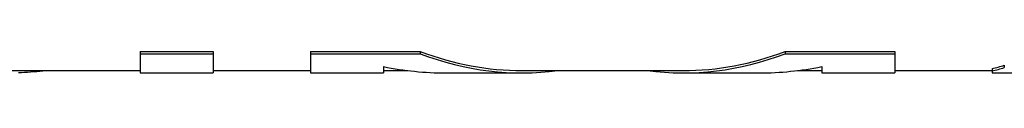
# Model space of a CAD drawing. Header units: millimetres. Extents: x 0 to 297, y 0 to 210.
# Tile 61 of 256: x 146.8548 to 149.8041, y 85.4174 to 85.4929. Entities that reach past the tile are written whole.
import ezdxf

# ---------------------------------------------------------------- set-up
doc = ezdxf.new("R2010")
doc.units = ezdxf.units.MM
doc.header["$LTSCALE"] = 16.335
doc.layers.get('0').update_dxf_attribs({"linetype": 'CONTINUOUS'})
doc.layers.add('08_SURFACES', color=7, linetype='CONTINUOUS')

msp = doc.modelspace()

# ---------------------------------------------------------------- linework, layer by layer
at = {"color": 7, "linetype": 'Continuous'}
for p, q in [((146.7234, 85.4355), (147.2156, 85.4355)), ((147.4343, 85.4355), (147.726, 85.4355)), ((147.9448, 85.4355), (148.0177, 85.4355)), ((148.3601, 85.4355), (148.8419, 85.4355)), ((149.1843, 85.4355), (149.2573, 85.4355)), ((149.476, 85.4355), (149.7677, 85.4355))]:
    msp.add_line(p, q, dxfattribs=at)
at = {"layer": '08_SURFACES', "color": 7, "linetype": 'Continuous'}
for p, q in [((147.2156, 85.4929), (147.4343, 85.4929)), ((147.2156, 85.4929), (147.2156, 85.4285)), ((147.2156, 85.4858), (147.4343, 85.4858)), ((147.4343, 85.4929), (147.4343, 85.4285)), ((147.726, 85.4929), (148.0541, 85.4929)), ((147.726, 85.4929), (147.726, 85.4285)), ((147.726, 85.4858), (148.0541, 85.4858)), ((148.0541, 85.4929), (148.0541, 85.4858)), ((149.1479, 85.4929), (149.476, 85.4929)), ((149.1479, 85.4929), (149.1479, 85.4858)), ((149.1479, 85.4858), (149.476, 85.4858)), ((149.476, 85.4929), (149.476, 85.4285)), ((147.9448, 85.4473), (147.9448, 85.4285)), ((149.2573, 85.4473), (149.2573, 85.4285)), ((149.8041, 85.4517), (149.8041, 85.4446)), ((146.9239, 85.4355), (146.9239, 85.4343)), ((147.2156, 85.4285), (147.4343, 85.4285)), ((147.726, 85.4285), (147.9448, 85.4285)), ((148.131, 85.4285), (148.3601, 85.4285)), ((148.8419, 85.4285), (149.071, 85.4285)), ((149.2573, 85.4285), (149.476, 85.4285)), ((149.7677, 85.4413), (149.7677, 85.4285)), ((149.7677, 85.4285), (149.9864, 85.4285))]:
    msp.add_line(p, q, dxfattribs=at)
for centre, major_axis, ratio, start_param, end_param in [((148.3601, 92.1345), (0, 6.699), 0.349702, -3.272583, -3.141593), ((148.3601, 92.1345), (0, 6.706), 0.349702, -3.272446, -3.095965), ((148.8419, 92.1345), (0, 6.706), 0.349703, 3.095965, 3.272446), ((148.8419, 92.1345), (0, 6.699), 0.349703, -3.141593, -3.010602), ((148.131, 92.1345), (0, 6.706), 0.370496, -3.21662, -3.141593), ((149.071, 92.1345), (0, 6.706), 0.370496, -3.141593, -3.066566), ((149.713, 92.1345), (0, 6.699), 0.195835, -3.099894, -3.07206), ((149.713, 92.1345), (0, 6.706), 0.195835, -3.099938, -3.072132), ((146.7872, 92.1345), (0, 6.706), 0.489583, -3.122158, -3.099938)]:
    msp.add_ellipse(centre, major_axis=major_axis, ratio=ratio, start_param=start_param, end_param=end_param, dxfattribs=at)

doc.saveas('drawing.dxf')
